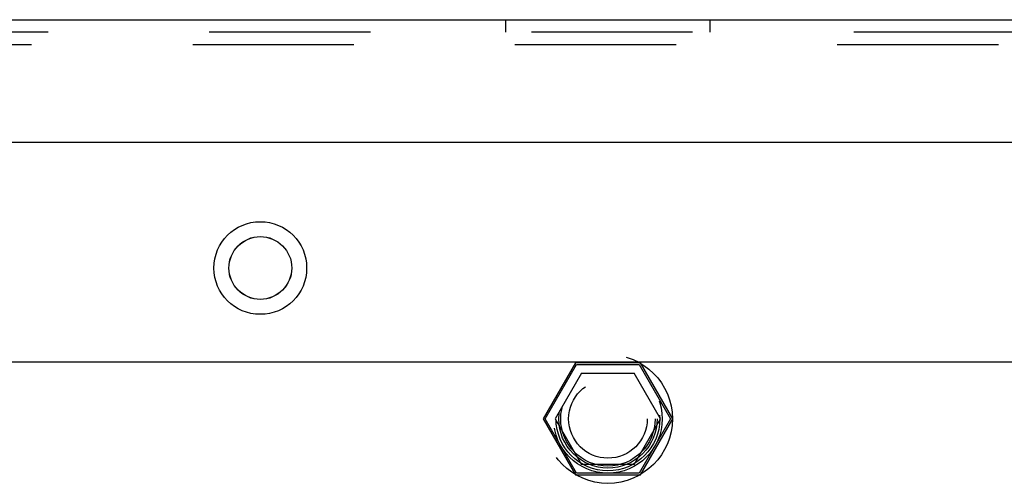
# Model space of a CAD drawing. Header units: inches. Extents: x 0 to 73.3, y 0 to 56.7.
# Tile 15 of 36: x 14.8 to 17.2, y 27 to 28.2. Entities that reach past the tile are written whole.
import ezdxf

# ---------------------------------------------------------------- set-up
doc = ezdxf.new("R2010")
doc.units = ezdxf.units.IN
doc.header["$LTSCALE"] = 4.033333
doc.header["$MEASUREMENT"] = 0
doc.linetypes.add('HIDDEN', pattern=[0.2, 0.1, -0.1])
doc.layers.get('0').update_dxf_attribs({"linetype": 'CONTINUOUS'})
doc.layers.add('DEFAULT_2', color=8, linetype='HIDDEN')

msp = doc.modelspace()

# ---------------------------------------------------------------- linework, layer by layer
at = {"color": 7, "linetype": 'Continuous'}
for p, q in [((10.268, 28.1899), (34.1853, 28.1899)), ((10.3467, 27.8829), (34.1065, 27.8829)), ((33.1715, 27.3317), (11.2817, 27.3317))]:
    msp.add_line(p, q, dxfattribs=at)
for radius in [0.116, 0.0787]:
    msp.add_circle((15.3565, 27.5679), radius, dxfattribs=at)
at = {"layer": 'DEFAULT_2', "color": 8, "linetype": 'HIDDEN'}
for p, q in [((15.9707, 28.1585), (15.9707, 28.1899)), ((16.4825, 28.1585), (16.4825, 28.1899)), ((34.1853, 28.1585), (10.268, 28.1585)), ((34.1439, 28.127), (10.3093, 28.127)), ((16.1455, 27.3305), (16.0643, 27.1899)), ((16.0698, 27.1899), (16.1482, 27.3258)), ((16.3078, 27.3305), (16.1455, 27.3305)), ((16.1482, 27.3258), (16.305, 27.3258)), ((16.305, 27.3258), (16.3835, 27.1899)), ((16.3889, 27.1899), (16.3078, 27.3305)), ((16.1607, 27.3041), (16.0948, 27.1899)), ((16.1607, 27.3041), (16.2925, 27.3041)), ((16.3585, 27.1899), (16.2925, 27.3041)), ((16.0643, 27.1899), (16.1455, 27.0494)), ((16.1482, 27.0541), (16.0698, 27.1899)), ((16.0948, 27.1899), (16.1607, 27.0758)), ((16.2925, 27.0758), (16.3585, 27.1899)), ((16.3835, 27.1899), (16.305, 27.0541)), ((16.3078, 27.0494), (16.3889, 27.1899)), ((16.2925, 27.0758), (16.1607, 27.0758)), ((16.1455, 27.0494), (16.3078, 27.0494)), ((16.305, 27.0541), (16.1482, 27.0541))]:
    msp.add_line(p, q, dxfattribs=at)
for centre, radius in [((15.3565, 27.5679), 0.0785), ((16.2266, 27.1899), 0.1614), ((16.2266, 27.1899), 0.1358), ((16.2266, 27.1899), 0.1299), ((16.2266, 27.1899), 0.123), ((16.2266, 27.1899), 0.1181), ((16.2266, 27.1899), 0.0984)]:
    msp.add_circle(centre, radius, dxfattribs=at)

doc.saveas('drawing.dxf')
